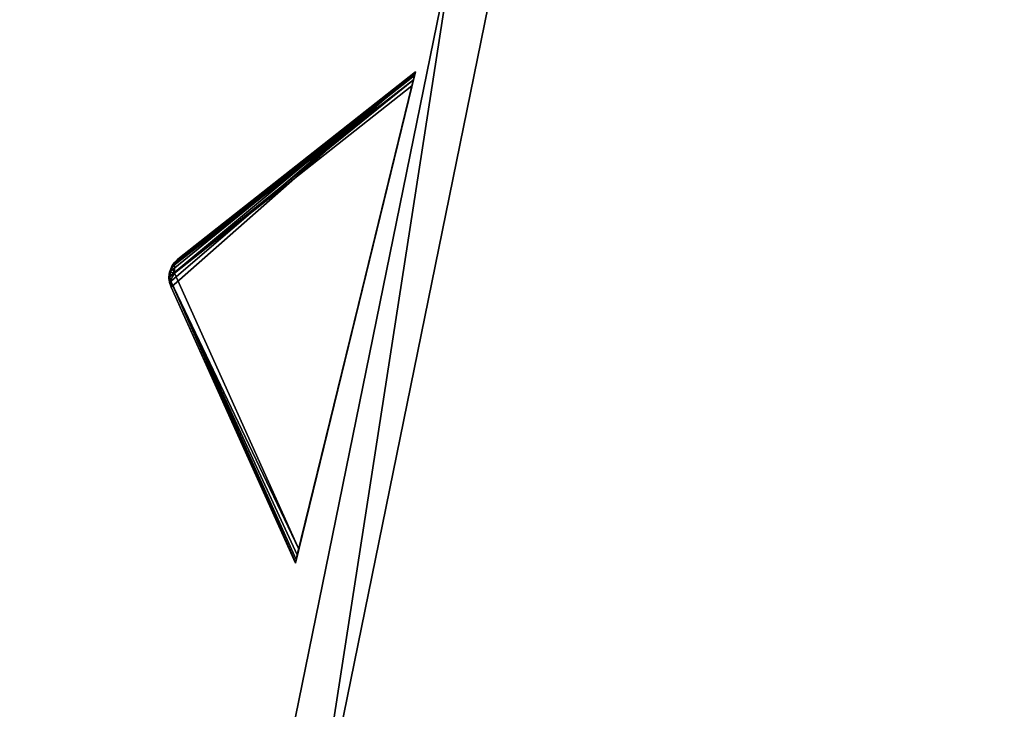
# Model space of a CAD drawing. Extents: x 0 to 712, y 0 to 712.
# Tile 147 of 256: x 85 to 127, y 396 to 425. Entities that reach past the tile are written whole.
import ezdxf

# ---------------------------------------------------------------- set-up
doc = ezdxf.new("R2010")
doc.units = 0
doc.header["$LTSCALE"] = 25.4
doc.layers.get('0').update_dxf_attribs({"color": 13, "linetype": 'CONTINUOUS'})

# ---------------------------------------------------------------- blocks, each defined once
blk = doc.blocks.new('GRUPUJ_12')
at = {"color": 0}
mesh = blk.add_polyface(dxfattribs=at)
corners = [(0, 334.731, 403.847), (1.997, 334.841, 403.847), (1.462, 391.844, 403.847), (7.718, 278.124, 403.847), (9.671, 278.553, 403.847), (24.417, 223.488, 403.847), (26.276, 224.224, 403.847), (49.663, 172.237, 403.847), (51.38, 173.263, 403.847), (82.804, 125.7, 403.847), (84.334, 126.988, 403.847), (122.98, 85.082, 403.847), (124.285, 86.599, 403.847), (145.389, 67.329, 403.847), (146.566, 68.945, 403.847), (169.152, 51.435, 403.847), (170.196, 53.141, 403.847), (220.124, 25.63, 403.847), (220.881, 27.482, 403.847), (274.575, 8.336, 403.847), (275.025, 10.285, 403.847), (331.094, 0, 403.847), (331.226, 1.996, 403.847), (388.22, 0.838, 403.847), (388.029, 2.829, 403.847), (443.963, 12.764, 403.847), (444.47, 10.83, 403.847), (497.579, 31.543, 403.847), (498.39, 29.714, 403.847), (547.489, 58.679, 403.847), (548.582, 57.004, 403.847), (592.399, 93.469, 403.847), (593.747, 91.992, 403.847), (631.147, 135.014, 403.847), (632.714, 133.772, 403.847), (662.728, 182.235, 403.847), (664.475, 181.261, 403.847), (686.326, 233.912, 403.847), (688.207, 233.23, 403.847), (701.329, 288.704, 403.847), (703.294, 288.333, 403.847), (707.348, 345.194, 403.847), (709.348, 345.143, 403.847), (3.451, 391.632, 403.847), (12.067, 447.982, 403.847), (13.996, 447.454, 403.847), (31.54, 501.693, 403.847), (33.36, 500.862, 403.847), (59.377, 551.584, 403.847), (61.039, 550.472, 403.847), (94.856, 596.363, 403.847), (96.318, 594.999, 403.847), (137.059, 634.872, 403.847), (138.283, 633.291, 403.847), (184.892, 666.112, 403.847), (185.847, 664.355, 403.847), (237.117, 689.274, 403.847), (237.778, 687.387, 403.847), (292.382, 703.759, 403.847), (292.732, 701.79, 403.847), (349.254, 709.192, 403.847), (349.284, 707.192, 403.847), (406.262, 705.431, 403.847), (405.97, 703.452, 403.847), (461.322, 690.668, 403.847), (461.927, 692.574, 403.847), (513.907, 669.17, 403.847), (514.81, 670.954, 403.847), (562.362, 639.515, 403.847), (563.54, 641.131, 403.847), (605.432, 602.471, 403.847), (606.854, 603.878, 403.847), (642.003, 558.999, 403.847), (643.632, 560.159, 403.847), (671.127, 510.222, 403.847), (672.921, 511.106, 403.847), (692.049, 457.406, 403.847), (693.962, 457.991, 403.847), (704.228, 401.918, 403.847), (706.21, 402.188, 403.847)]
mesh.append_faces([[corners[k] for k in face] for face in [(0, 1, 2), (1, 3, 4), (4, 5, 6), (6, 7, 8), (8, 9, 10), (10, 11, 12), (12, 13, 14), (14, 15, 16), (16, 17, 18), (18, 19, 20), (20, 21, 22), (22, 23, 24), (24, 23, 25), (25, 26, 27), (27, 28, 29), (29, 30, 31), (31, 32, 33), (33, 34, 35), (35, 36, 37), (37, 38, 39), (39, 40, 41), (2, 43, 44), (43, 2, 1), (44, 45, 46), (46, 47, 48), (48, 49, 50), (50, 51, 52), (52, 53, 54), (54, 55, 56), (56, 57, 58), (58, 59, 60), (60, 61, 62), (62, 64, 65), (65, 66, 67), (67, 68, 69), (69, 70, 71), (71, 72, 73), (73, 74, 75), (75, 76, 77), (77, 78, 79), (79, 41, 42)]], dxfattribs={"vtx0": -1, "vtx1": -1, "color": 0})
mesh.append_faces([[corners[k] for k in face] for face in [(1, 0, 3), (4, 3, 5), (6, 5, 7), (8, 7, 9), (10, 9, 11), (12, 11, 13), (14, 13, 15), (16, 15, 17), (18, 17, 19), (20, 19, 21), (22, 21, 23), (25, 23, 26), (27, 26, 28), (29, 28, 30), (31, 30, 32), (33, 32, 34), (35, 34, 36), (37, 36, 38), (39, 38, 40), (41, 40, 42), (44, 43, 45), (46, 45, 47), (48, 47, 49), (50, 49, 51), (52, 51, 53), (54, 53, 55), (56, 55, 57), (58, 57, 59), (60, 59, 61), (62, 61, 63), (62, 63, 64), (65, 64, 66), (67, 66, 68), (69, 68, 70), (71, 70, 72), (73, 72, 74), (75, 74, 76), (77, 76, 78), (79, 78, 41)]], dxfattribs={"vtx0": -1, "vtx2": -1, "color": 0})
mesh = blk.add_polyface(dxfattribs=at)
corners = [(1.462, 391.844, 383.847), (3.451, 391.632, 383.847), (1.997, 334.841, 383.847), (12.067, 447.982, 383.847), (13.996, 447.454, 383.847), (31.54, 501.693, 383.847), (33.36, 500.862, 383.847), (59.377, 551.584, 383.847), (61.039, 550.472, 383.847), (94.856, 596.363, 383.847), (96.318, 594.999, 383.847), (137.059, 634.872, 383.847), (138.283, 633.291, 383.847), (184.892, 666.112, 383.847), (185.847, 664.355, 383.847), (237.117, 689.274, 383.847), (237.778, 687.387, 383.847), (292.382, 703.759, 383.847), (292.732, 701.79, 383.847), (349.254, 709.192, 383.847), (349.284, 707.192, 383.847), (406.262, 705.431, 383.847), (405.97, 703.452, 383.847), (461.322, 690.668, 383.847), (461.927, 692.574, 383.847), (513.907, 669.17, 383.847), (514.81, 670.954, 383.847), (562.362, 639.515, 383.847), (563.54, 641.131, 383.847), (605.432, 602.471, 383.847), (606.854, 603.878, 383.847), (642.003, 558.999, 383.847), (643.632, 560.159, 383.847), (671.127, 510.222, 383.847), (672.921, 511.106, 383.847), (692.049, 457.406, 383.847), (693.962, 457.991, 383.847), (704.228, 401.918, 383.847), (706.21, 402.188, 383.847), (707.348, 345.194, 383.847), (709.348, 345.143, 383.847), (0, 334.731, 383.847), (7.718, 278.124, 383.847), (9.671, 278.553, 383.847), (24.417, 223.488, 383.847), (26.276, 224.224, 383.847), (49.663, 172.237, 383.847), (51.38, 173.263, 383.847), (82.804, 125.7, 383.847), (84.334, 126.988, 383.847), (122.98, 85.082, 383.847), (124.285, 86.599, 383.847), (145.389, 67.329, 383.847), (146.566, 68.945, 383.847), (169.152, 51.435, 383.847), (170.196, 53.141, 383.847), (220.124, 25.63, 383.847), (220.881, 27.482, 383.847), (274.575, 8.336, 383.847), (275.025, 10.285, 383.847), (331.094, 0, 383.847), (331.226, 1.996, 383.847), (388.22, 0.838, 383.847), (388.029, 2.829, 383.847), (443.963, 12.764, 383.847), (444.47, 10.83, 383.847), (497.579, 31.543, 383.847), (498.39, 29.714, 383.847), (547.489, 58.679, 383.847), (548.582, 57.004, 383.847), (592.399, 93.469, 383.847), (593.747, 91.992, 383.847), (631.147, 135.014, 383.847), (632.714, 133.772, 383.847), (662.728, 182.235, 383.847), (664.475, 181.261, 383.847), (686.326, 233.912, 383.847), (688.207, 233.23, 383.847), (701.329, 288.704, 383.847), (703.294, 288.333, 383.847)]
mesh.append_faces([[corners[k] for k in face] for face in [(1, 3, 4), (4, 5, 6), (6, 7, 8), (8, 9, 10), (10, 11, 12), (12, 13, 14), (14, 15, 16), (16, 17, 18), (18, 19, 20), (20, 21, 22), (22, 21, 23), (23, 24, 25), (25, 26, 27), (27, 28, 29), (29, 30, 31), (31, 32, 33), (33, 34, 35), (35, 36, 37), (37, 38, 39), (41, 2, 42), (42, 43, 44), (44, 45, 46), (46, 47, 48), (48, 49, 50), (50, 51, 52), (52, 53, 54), (54, 55, 56), (56, 57, 58), (58, 59, 60), (60, 61, 62), (62, 64, 65), (65, 66, 67), (67, 68, 69), (69, 70, 71), (71, 72, 73), (73, 74, 75), (75, 76, 77), (77, 78, 79), (79, 39, 40)]], dxfattribs={"vtx0": -1, "vtx1": -1, "color": 0})
mesh.append_faces([[corners[k] for k in face] for face in [(0, 1, 2), (1, 0, 3), (4, 3, 5), (6, 5, 7), (8, 7, 9), (10, 9, 11), (12, 11, 13), (14, 13, 15), (16, 15, 17), (18, 17, 19), (20, 19, 21), (23, 21, 24), (25, 24, 26), (27, 26, 28), (29, 28, 30), (31, 30, 32), (33, 32, 34), (35, 34, 36), (37, 36, 38), (39, 38, 40), (2, 41, 0), (42, 2, 43), (44, 43, 45), (46, 45, 47), (48, 47, 49), (50, 49, 51), (52, 51, 53), (54, 53, 55), (56, 55, 57), (58, 57, 59), (60, 59, 61), (62, 61, 63), (62, 63, 64), (65, 64, 66), (67, 66, 68), (69, 68, 70), (71, 70, 72), (73, 72, 74), (75, 74, 76), (77, 76, 78), (79, 78, 39)]], dxfattribs={"vtx0": -1, "vtx2": -1, "color": 0})
mesh = blk.add_polyface(dxfattribs=at)
corners = [(13.987, 284.721, 390.847), (9.244, 340.318, 390.847), (7.246, 340.238, 390.847), (15.946, 285.121, 390.847), (29.546, 231.005, 390.847), (31.416, 231.714, 390.847), (53.52, 180.48, 390.847), (55.252, 181.48, 390.847), (85.289, 134.455, 390.847), (86.838, 135.72, 390.847), (124.029, 94.122, 390.847), (125.355, 95.62, 390.847), (168.737, 60.526, 390.847), (169.806, 62.217, 390.847), (218.256, 34.537, 390.847), (219.04, 36.377, 390.847), (271.302, 16.828, 390.847), (271.781, 18.77, 390.847), (326.502, 7.857, 390.847), (326.663, 9.85, 390.847), (354.464, 6.73, 390.847), (354.464, 8.73, 390.847), (382.426, 7.857, 390.847), (382.265, 9.85, 390.847), (437.148, 18.77, 390.847), (437.626, 16.828, 390.847), (489.889, 36.377, 390.847), (490.672, 34.537, 390.847), (539.122, 62.217, 390.847), (540.191, 60.526, 390.847), (583.573, 95.62, 390.847), (584.899, 94.122, 390.847), (622.09, 135.72, 390.847), (623.639, 134.455, 390.847), (653.676, 181.48, 390.847), (655.408, 180.48, 390.847), (677.512, 231.714, 390.847), (679.382, 231.005, 390.847), (692.982, 285.121, 390.847), (694.941, 284.721, 390.847), (699.684, 340.318, 390.847), (701.682, 340.238, 390.847), (9.498, 396.116, 390.847), (11.483, 395.875, 390.847), (20.684, 450.911, 390.847), (22.605, 450.354, 390.847), (40.515, 503.201, 390.847), (42.322, 502.343, 390.847), (68.477, 551.632, 390.847), (70.123, 550.496, 390.847), (103.846, 594.952, 390.847), (105.289, 593.566, 390.847), (145.706, 632.036, 390.847), (146.908, 630.437, 390.847), (192.973, 661.926, 390.847), (193.902, 660.155, 390.847), (244.422, 683.846, 390.847), (245.055, 681.949, 390.847), (298.721, 697.23, 390.847), (299.042, 695.256, 390.847), (354.464, 701.73, 390.847), (354.464, 699.73, 390.847), (409.886, 695.256, 390.847), (410.207, 697.23, 390.847), (463.873, 681.949, 390.847), (464.506, 683.846, 390.847), (515.026, 660.155, 390.847), (515.955, 661.926, 390.847), (562.021, 630.437, 390.847), (563.222, 632.036, 390.847), (603.64, 593.566, 390.847), (605.082, 594.952, 390.847), (638.805, 550.496, 390.847), (640.451, 551.632, 390.847), (666.606, 502.343, 390.847), (668.413, 503.201, 390.847), (686.323, 450.354, 390.847), (688.244, 450.911, 390.847), (697.445, 395.875, 390.847), (699.43, 396.116, 390.847)]
mesh.append_faces([[corners[k] for k in face] for face in [(0, 1, 2), (1, 0, 3), (3, 4, 5), (5, 6, 7), (7, 8, 9), (9, 10, 11), (11, 12, 13), (13, 14, 15), (15, 16, 17), (17, 18, 19), (19, 20, 21), (21, 22, 23), (23, 22, 24), (24, 25, 26), (26, 27, 28), (28, 29, 30), (30, 31, 32), (32, 33, 34), (34, 35, 36), (36, 37, 38), (38, 39, 40), (42, 43, 44), (44, 45, 46), (46, 47, 48), (48, 49, 50), (50, 51, 52), (52, 53, 54), (54, 55, 56), (56, 57, 58), (58, 59, 60), (60, 62, 63), (63, 64, 65), (65, 66, 67), (67, 68, 69), (69, 70, 71), (71, 72, 73), (73, 74, 75), (75, 76, 77), (77, 78, 79), (79, 40, 41)]], dxfattribs={"vtx0": -1, "vtx1": -1, "color": 0})
mesh.append_faces([[corners[k] for k in face] for face in [(3, 0, 4), (5, 4, 6), (7, 6, 8), (9, 8, 10), (11, 10, 12), (13, 12, 14), (15, 14, 16), (17, 16, 18), (19, 18, 20), (21, 20, 22), (24, 22, 25), (26, 25, 27), (28, 27, 29), (30, 29, 31), (32, 31, 33), (34, 33, 35), (36, 35, 37), (38, 37, 39), (40, 39, 41), (1, 42, 2), (42, 1, 43), (44, 43, 45), (46, 45, 47), (48, 47, 49), (50, 49, 51), (52, 51, 53), (54, 53, 55), (56, 55, 57), (58, 57, 59), (60, 59, 61), (60, 61, 62), (63, 62, 64), (65, 64, 66), (67, 66, 68), (69, 68, 70), (71, 70, 72), (73, 72, 74), (75, 74, 76), (77, 76, 78), (79, 78, 40)]], dxfattribs={"vtx0": -1, "vtx2": -1, "color": 0})
mesh = blk.add_polyface(dxfattribs=at)
corners = [(9.498, 396.116, 383.847), (9.244, 340.318, 383.847), (7.246, 340.238, 383.847), (11.483, 395.875, 383.847), (20.684, 450.911, 383.847), (22.605, 450.354, 383.847), (40.515, 503.201, 383.847), (42.322, 502.343, 383.847), (68.477, 551.632, 383.847), (70.123, 550.496, 383.847), (103.846, 594.952, 383.847), (105.289, 593.566, 383.847), (145.706, 632.036, 383.847), (146.908, 630.437, 383.847), (192.973, 661.926, 383.847), (193.902, 660.155, 383.847), (244.422, 683.846, 383.847), (245.055, 681.949, 383.847), (298.721, 697.23, 383.847), (299.042, 695.256, 383.847), (354.464, 701.73, 383.847), (354.464, 699.73, 383.847), (410.207, 697.23, 383.847), (409.886, 695.256, 383.847), (463.873, 681.949, 383.847), (464.506, 683.846, 383.847), (515.026, 660.155, 383.847), (515.955, 661.926, 383.847), (562.021, 630.437, 383.847), (563.222, 632.036, 383.847), (603.64, 593.566, 383.847), (605.082, 594.952, 383.847), (638.805, 550.496, 383.847), (640.451, 551.632, 383.847), (666.606, 502.343, 383.847), (668.413, 503.201, 383.847), (686.323, 450.354, 383.847), (688.244, 450.911, 383.847), (697.445, 395.875, 383.847), (699.43, 396.116, 383.847), (699.684, 340.318, 383.847), (701.682, 340.238, 383.847), (13.987, 284.721, 383.847), (15.946, 285.121, 383.847), (29.546, 231.005, 383.847), (31.416, 231.714, 383.847), (53.52, 180.48, 383.847), (55.252, 181.48, 383.847), (85.289, 134.455, 383.847), (86.838, 135.72, 383.847), (124.029, 94.122, 383.847), (125.355, 95.62, 383.847), (168.737, 60.526, 383.847), (169.806, 62.217, 383.847), (218.256, 34.537, 383.847), (219.04, 36.377, 383.847), (271.302, 16.828, 383.847), (271.781, 18.77, 383.847), (326.502, 7.857, 383.847), (326.663, 9.85, 383.847), (354.464, 6.73, 383.847), (354.464, 8.73, 383.847), (382.265, 9.85, 383.847), (382.426, 7.857, 383.847), (437.148, 18.77, 383.847), (437.626, 16.828, 383.847), (489.889, 36.377, 383.847), (490.672, 34.537, 383.847), (539.122, 62.217, 383.847), (540.191, 60.526, 383.847), (583.573, 95.62, 383.847), (584.899, 94.122, 383.847), (622.09, 135.72, 383.847), (623.639, 134.455, 383.847), (653.676, 181.48, 383.847), (655.408, 180.48, 383.847), (677.512, 231.714, 383.847), (679.382, 231.005, 383.847), (692.982, 285.121, 383.847), (694.941, 284.721, 383.847)]
mesh.append_faces([[corners[k] for k in face] for face in [(0, 1, 2), (1, 0, 3), (3, 4, 5), (5, 6, 7), (7, 8, 9), (9, 10, 11), (11, 12, 13), (13, 14, 15), (15, 16, 17), (17, 18, 19), (19, 20, 21), (21, 22, 23), (23, 22, 24), (24, 25, 26), (26, 27, 28), (28, 29, 30), (30, 31, 32), (32, 33, 34), (34, 35, 36), (36, 37, 38), (38, 39, 40), (42, 43, 44), (44, 45, 46), (46, 47, 48), (48, 49, 50), (50, 51, 52), (52, 53, 54), (54, 55, 56), (56, 57, 58), (58, 59, 60), (60, 62, 63), (63, 64, 65), (65, 66, 67), (67, 68, 69), (69, 70, 71), (71, 72, 73), (73, 74, 75), (75, 76, 77), (77, 78, 79), (79, 40, 41)]], dxfattribs={"vtx0": -1, "vtx1": -1, "color": 0})
mesh.append_faces([[corners[k] for k in face] for face in [(3, 0, 4), (5, 4, 6), (7, 6, 8), (9, 8, 10), (11, 10, 12), (13, 12, 14), (15, 14, 16), (17, 16, 18), (19, 18, 20), (21, 20, 22), (24, 22, 25), (26, 25, 27), (28, 27, 29), (30, 29, 31), (32, 31, 33), (34, 33, 35), (36, 35, 37), (38, 37, 39), (40, 39, 41), (1, 42, 2), (42, 1, 43), (44, 43, 45), (46, 45, 47), (48, 47, 49), (50, 49, 51), (52, 51, 53), (54, 53, 55), (56, 55, 57), (58, 57, 59), (60, 59, 61), (60, 61, 62), (63, 62, 64), (65, 64, 66), (67, 66, 68), (69, 68, 70), (71, 70, 72), (73, 72, 74), (75, 74, 76), (77, 76, 78), (79, 78, 40)]], dxfattribs={"vtx0": -1, "vtx2": -1, "color": 0})
mesh = blk.add_polyface(dxfattribs=at)
corners = [(92.177, 343.66, 271.847), (94.175, 343.741, 271.847), (93.878, 385.871, 271.847), (97.269, 301.723, 271.847), (99.229, 302.123, 271.847), (109.022, 261.146, 271.847), (110.892, 261.855, 271.847), (127.132, 222.98, 271.847), (128.864, 223.98, 271.847), (151.13, 188.213, 271.847), (152.68, 189.478, 271.847), (180.394, 157.746, 271.847), (181.721, 159.243, 271.847), (214.167, 132.368, 271.847), (215.236, 134.058, 271.847), (251.573, 112.735, 271.847), (252.357, 114.575, 271.847), (291.644, 99.358, 271.847), (292.122, 101.3, 271.847), (333.342, 92.581, 271.847), (333.503, 94.575, 271.847), (354.464, 91.73, 271.847), (354.464, 93.73, 271.847), (375.587, 92.581, 271.847), (375.426, 94.575, 271.847), (416.806, 101.3, 271.847), (417.284, 99.358, 271.847), (456.571, 114.575, 271.847), (457.355, 112.735, 271.847), (493.692, 134.058, 271.847), (494.761, 132.368, 271.847), (527.208, 159.243, 271.847), (528.534, 157.746, 271.847), (556.249, 189.478, 271.847), (557.798, 188.213, 271.847), (580.064, 223.98, 271.847), (581.796, 222.98, 271.847), (598.036, 261.855, 271.847), (599.906, 261.146, 271.847), (609.7, 302.123, 271.847), (611.659, 301.723, 271.847), (614.753, 343.741, 271.847), (616.751, 343.66, 271.847), (615.05, 385.871, 271.847), (95.863, 385.63, 271.847), (102.328, 427.262, 271.847), (104.249, 426.706, 271.847), (117.308, 466.762, 271.847), (119.115, 465.904, 271.847), (138.431, 503.347, 271.847), (140.077, 502.211, 271.847), (165.148, 536.07, 271.847), (166.591, 534.685, 271.847), (196.769, 564.084, 271.847), (197.971, 562.485, 271.847), (232.474, 586.662, 271.847), (233.404, 584.891, 271.847), (271.339, 603.221, 271.847), (271.972, 601.324, 271.847), (312.356, 613.331, 271.847), (312.677, 611.357, 271.847), (354.464, 616.73, 271.847), (354.464, 614.73, 271.847), (396.251, 611.357, 271.847), (396.572, 613.331, 271.847), (436.956, 601.324, 271.847), (437.589, 603.221, 271.847), (475.524, 584.891, 271.847), (476.454, 586.662, 271.847), (510.957, 562.485, 271.847), (512.159, 564.084, 271.847), (542.337, 534.685, 271.847), (543.78, 536.07, 271.847), (568.851, 502.211, 271.847), (570.497, 503.347, 271.847), (589.813, 465.904, 271.847), (591.62, 466.762, 271.847), (604.679, 426.706, 271.847), (606.6, 427.262, 271.847), (613.065, 385.63, 271.847)]
mesh.append_faces([[corners[k] for k in face] for face in [(0, 1, 2), (1, 3, 4), (4, 5, 6), (6, 7, 8), (8, 9, 10), (10, 11, 12), (12, 13, 14), (14, 15, 16), (16, 17, 18), (18, 19, 20), (20, 21, 22), (22, 23, 24), (24, 23, 25), (25, 26, 27), (27, 28, 29), (29, 30, 31), (31, 32, 33), (33, 34, 35), (35, 36, 37), (37, 38, 39), (39, 40, 41), (2, 44, 45), (44, 2, 1), (45, 46, 47), (47, 48, 49), (49, 50, 51), (51, 52, 53), (53, 54, 55), (55, 56, 57), (57, 58, 59), (59, 60, 61), (61, 63, 64), (64, 65, 66), (66, 67, 68), (68, 69, 70), (70, 71, 72), (72, 73, 74), (74, 75, 76), (76, 77, 78), (78, 79, 43)]], dxfattribs={"vtx0": -1, "vtx1": -1, "color": 0})
mesh.append_faces([[corners[k] for k in face] for face in [(1, 0, 3), (4, 3, 5), (6, 5, 7), (8, 7, 9), (10, 9, 11), (12, 11, 13), (14, 13, 15), (16, 15, 17), (18, 17, 19), (20, 19, 21), (22, 21, 23), (25, 23, 26), (27, 26, 28), (29, 28, 30), (31, 30, 32), (33, 32, 34), (35, 34, 36), (37, 36, 38), (39, 38, 40), (41, 40, 42), (41, 42, 43), (45, 44, 46), (47, 46, 48), (49, 48, 50), (51, 50, 52), (53, 52, 54), (55, 54, 56), (57, 56, 58), (59, 58, 60), (61, 60, 62), (61, 62, 63), (64, 63, 65), (66, 65, 67), (68, 67, 69), (70, 69, 71), (72, 71, 73), (74, 73, 75), (76, 75, 77), (78, 77, 79), (43, 79, 41)]], dxfattribs={"vtx0": -1, "vtx2": -1, "color": 0})
mesh = blk.add_polyface(dxfattribs=at)
corners = [(93.878, 385.871, 264.847), (95.863, 385.63, 264.847), (94.175, 343.741, 264.847), (102.328, 427.262, 264.847), (104.249, 426.706, 264.847), (117.308, 466.762, 264.847), (119.115, 465.904, 264.847), (138.431, 503.347, 264.847), (140.077, 502.211, 264.847), (165.148, 536.07, 264.847), (166.591, 534.685, 264.847), (196.769, 564.084, 264.847), (197.971, 562.485, 264.847), (232.474, 586.662, 264.847), (233.404, 584.891, 264.847), (271.339, 603.221, 264.847), (271.972, 601.324, 264.847), (312.356, 613.331, 264.847), (312.677, 611.357, 264.847), (354.464, 616.73, 264.847), (354.464, 614.73, 264.847), (396.572, 613.331, 264.847), (396.251, 611.357, 264.847), (436.956, 601.324, 264.847), (437.589, 603.221, 264.847), (475.524, 584.891, 264.847), (476.454, 586.662, 264.847), (510.957, 562.485, 264.847), (512.159, 564.084, 264.847), (542.337, 534.685, 264.847), (543.78, 536.07, 264.847), (568.851, 502.211, 264.847), (570.497, 503.347, 264.847), (589.813, 465.904, 264.847), (591.62, 466.762, 264.847), (604.679, 426.706, 264.847), (606.6, 427.262, 264.847), (613.065, 385.63, 264.847), (615.05, 385.871, 264.847), (614.753, 343.741, 264.847), (92.177, 343.66, 264.847), (97.269, 301.723, 264.847), (99.229, 302.123, 264.847), (109.022, 261.146, 264.847), (110.892, 261.855, 264.847), (127.132, 222.98, 264.847), (128.864, 223.98, 264.847), (151.13, 188.213, 264.847), (152.68, 189.478, 264.847), (180.394, 157.746, 264.847), (181.721, 159.243, 264.847), (214.167, 132.368, 264.847), (215.236, 134.058, 264.847), (251.573, 112.735, 264.847), (252.357, 114.575, 264.847), (291.644, 99.358, 264.847), (292.122, 101.3, 264.847), (333.342, 92.581, 264.847), (333.503, 94.575, 264.847), (354.464, 91.73, 264.847), (354.464, 93.73, 264.847), (375.426, 94.575, 264.847), (375.587, 92.581, 264.847), (416.806, 101.3, 264.847), (417.284, 99.358, 264.847), (456.571, 114.575, 264.847), (457.355, 112.735, 264.847), (493.692, 134.058, 264.847), (494.761, 132.368, 264.847), (527.208, 159.243, 264.847), (528.534, 157.746, 264.847), (556.249, 189.478, 264.847), (557.798, 188.213, 264.847), (580.064, 223.98, 264.847), (581.796, 222.98, 264.847), (598.036, 261.855, 264.847), (599.906, 261.146, 264.847), (609.7, 302.123, 264.847), (611.659, 301.723, 264.847), (616.751, 343.66, 264.847)]
mesh.append_faces([[corners[k] for k in face] for face in [(1, 3, 4), (4, 5, 6), (6, 7, 8), (8, 9, 10), (10, 11, 12), (12, 13, 14), (14, 15, 16), (16, 17, 18), (18, 19, 20), (20, 21, 22), (22, 21, 23), (23, 24, 25), (25, 26, 27), (27, 28, 29), (29, 30, 31), (31, 32, 33), (33, 34, 35), (35, 36, 37), (37, 38, 39), (40, 2, 41), (41, 42, 43), (43, 44, 45), (45, 46, 47), (47, 48, 49), (49, 50, 51), (51, 52, 53), (53, 54, 55), (55, 56, 57), (57, 58, 59), (59, 61, 62), (62, 63, 64), (64, 65, 66), (66, 67, 68), (68, 69, 70), (70, 71, 72), (72, 73, 74), (74, 75, 76), (76, 77, 78), (78, 39, 79), (79, 39, 38)]], dxfattribs={"vtx0": -1, "vtx1": -1, "color": 0})
mesh.append_faces([[corners[k] for k in face] for face in [(0, 1, 2), (1, 0, 3), (4, 3, 5), (6, 5, 7), (8, 7, 9), (10, 9, 11), (12, 11, 13), (14, 13, 15), (16, 15, 17), (18, 17, 19), (20, 19, 21), (23, 21, 24), (25, 24, 26), (27, 26, 28), (29, 28, 30), (31, 30, 32), (33, 32, 34), (35, 34, 36), (37, 36, 38), (2, 40, 0), (41, 2, 42), (43, 42, 44), (45, 44, 46), (47, 46, 48), (49, 48, 50), (51, 50, 52), (53, 52, 54), (55, 54, 56), (57, 56, 58), (59, 58, 60), (59, 60, 61), (62, 61, 63), (64, 63, 65), (66, 65, 67), (68, 67, 69), (70, 69, 71), (72, 71, 73), (74, 73, 75), (76, 75, 77), (78, 77, 39)]], dxfattribs={"vtx0": -1, "vtx2": -1, "color": 0})
mesh = blk.add_polyface(dxfattribs=at)
corners = [(102.328, 427.262, 271.847), (93.878, 385.871, 264.847), (93.878, 385.871, 271.847), (102.328, 427.262, 264.847)]
mesh.append_faces([[corners[k] for k in face] for face in [(0, 1, 2), (1, 0, 3)]], dxfattribs={"vtx0": -1, "color": 0})
mesh = blk.add_polyface(dxfattribs=at)
corners = [(104.249, 426.706, 264.847), (95.863, 385.63, 271.847), (95.863, 385.63, 264.847), (104.249, 426.706, 271.847)]
mesh.append_faces([[corners[k] for k in face] for face in [(0, 1, 2), (1, 0, 3)]], dxfattribs={"vtx0": -1, "color": 0})
blk = doc.blocks.new('GRUPUJ_9')
at = {"color": 254}
mesh = blk.add_polyface(dxfattribs=at)
corners = [(102.098, 422.822, 276), (91.709, 413.66, 265.866), (96.996, 401.936, 276), (91.641, 413.87, 265.717), (91.621, 414.09, 265.625), (91.649, 414.309, 265.594), (91.725, 414.516, 265.625), (91.844, 414.701, 265.717), (92.001, 414.856, 265.866)]
mesh.append_faces([[corners[k] for k in face] for face in [(0, 1, 2), (7, 0, 8)]], dxfattribs={"vtx0": -1, "color": 254})
mesh.append_faces([[corners[k] for k in face] for face in [(1, 0, 3), (3, 0, 4), (4, 0, 5), (5, 0, 6), (6, 0, 7)]], dxfattribs={"vtx0": -1, "vtx1": -1, "color": 254})
mesh = blk.add_polyface(dxfattribs=at)
corners = [(91.852, 414.613, 136.41), (102.098, 422.822, 126.616), (102.088, 422.782, 126.357)]
mesh.append_faces([[corners[k] for k in face] for face in [(0, 1, 2)]], dxfattribs={"color": 254})
mesh = blk.add_polyface(dxfattribs=at)
corners = [(102.098, 422.822, 126.616), (91.852, 414.613, 136.41), (92.001, 414.856, 136.75)]
mesh.append_faces([[corners[k] for k in face] for face in [(0, 1, 2)]], dxfattribs={"color": 254})
mesh = blk.add_polyface(dxfattribs=at)
corners = [(102.088, 422.782, 126.357), (102.06, 422.665, 126.162), (91.852, 414.613, 136.41)]
mesh.append_faces([[corners[k] for k in face] for face in [(0, 1, 2)]], dxfattribs={"color": 254})
mesh = blk.add_polyface(dxfattribs=at)
corners = [(102.06, 422.665, 126.162), (102.013, 422.475, 126.041), (91.852, 414.613, 136.41)]
mesh.append_faces([[corners[k] for k in face] for face in [(0, 1, 2)]], dxfattribs={"color": 254})
mesh = blk.add_polyface(dxfattribs=at)
corners = [(102.013, 422.475, 126.041), (91.855, 414.258, 136.134), (91.852, 414.613, 136.41)]
mesh.append_faces([[corners[k] for k in face] for face in [(0, 1, 2)]], dxfattribs={"color": 254})
mesh = blk.add_polyface(dxfattribs=at)
corners = [(102.013, 422.475, 126.041), (101.952, 422.224, 126), (91.855, 414.258, 136.134)]
mesh.append_faces([[corners[k] for k in face] for face in [(0, 1, 2)]], dxfattribs={"color": 254})
mesh = blk.add_polyface(dxfattribs=at)
corners = [(92.001, 414.856, 136.75), (102.098, 422.822, 276), (102.098, 422.822, 126.616), (92.001, 414.856, 265.866)]
mesh.append_faces([[corners[k] for k in face] for face in [(0, 1, 2), (1, 0, 3)]], dxfattribs={"vtx0": -1, "color": 254})
mesh = blk.add_polyface(dxfattribs=at)
corners = [(97.005, 401.976, 126.357), (96.996, 401.936, 276), (96.996, 401.936, 126.616), (102.098, 422.822, 276), (97.034, 402.094, 126.162), (97.08, 402.283, 126.041), (97.142, 402.534, 126), (101.952, 422.224, 126), (102.013, 422.475, 126.041), (102.06, 422.665, 126.162), (102.088, 422.782, 126.357), (102.098, 422.822, 126.616)]
mesh.append_faces([[corners[k] for k in face] for face in [(0, 1, 2), (3, 10, 11)]], dxfattribs={"vtx0": -1, "color": 254})
mesh.append_faces([[corners[k] for k in face] for face in [(1, 0, 3)]], dxfattribs={"vtx0": -1, "vtx1": -1, "color": 254})
mesh.append_faces([[corners[k] for k in face] for face in [(3, 0, 4), (3, 4, 5), (3, 5, 6), (3, 6, 7), (3, 7, 8), (3, 8, 9), (3, 9, 10)]], dxfattribs={"vtx0": -1, "vtx2": -1, "color": 254})
mesh = blk.add_polyface(dxfattribs=at)
corners = [(101.952, 422.224, 126), (97.142, 402.534, 126), (91.855, 414.258, 136.134)]
mesh.append_faces([[corners[k] for k in face] for face in [(0, 1, 2)]], dxfattribs={"color": 254})
mesh = blk.add_polyface(dxfattribs=at)
corners = [(91.725, 414.516, 136.75), (91.621, 414.09, 136.75), (91.621, 414.09, 265.625)]
mesh.append_faces([[corners[k] for k in face] for face in [(0, 1, 2)]], dxfattribs={"color": 254})
mesh = blk.add_polyface(dxfattribs=at)
corners = [(91.725, 414.516, 136.75), (91.621, 414.09, 265.625), (91.649, 414.309, 265.594)]
mesh.append_faces([[corners[k] for k in face] for face in [(0, 1, 2)]], dxfattribs={"color": 254})
mesh = blk.add_polyface(dxfattribs=at)
corners = [(91.725, 414.516, 136.75), (91.742, 414.483, 136.507), (91.621, 414.09, 136.75)]
mesh.append_faces([[corners[k] for k in face] for face in [(0, 1, 2)]], dxfattribs={"color": 254})
mesh = blk.add_polyface(dxfattribs=at)
corners = [(91.742, 414.483, 136.507), (91.671, 414.303, 136.541), (91.621, 414.09, 136.75)]
mesh.append_faces([[corners[k] for k in face] for face in [(0, 1, 2)]], dxfattribs={"color": 254})
mesh = blk.add_polyface(dxfattribs=at)
corners = [(91.725, 414.516, 136.75), (91.649, 414.309, 265.594), (91.725, 414.516, 265.625)]
mesh.append_faces([[corners[k] for k in face] for face in [(0, 1, 2)]], dxfattribs={"color": 254})
mesh = blk.add_polyface(dxfattribs=at)
corners = [(91.742, 414.483, 136.507), (91.855, 414.258, 136.134), (91.671, 414.303, 136.541)]
mesh.append_faces([[corners[k] for k in face] for face in [(0, 1, 2)]], dxfattribs={"color": 254})
mesh = blk.add_polyface(dxfattribs=at)
corners = [(91.844, 414.701, 265.717), (91.761, 414.582, 136.75), (91.725, 414.516, 265.625)]
mesh.append_faces([[corners[k] for k in face] for face in [(0, 1, 2)]], dxfattribs={"color": 254})
mesh = blk.add_polyface(dxfattribs=at)
corners = [(91.761, 414.582, 136.75), (91.742, 414.483, 136.507), (91.725, 414.516, 136.75)]
mesh.append_faces([[corners[k] for k in face] for face in [(0, 1, 2)]], dxfattribs={"color": 254})
mesh = blk.add_polyface(dxfattribs=at)
corners = [(91.761, 414.582, 136.75), (91.725, 414.516, 136.75), (91.725, 414.516, 265.625)]
mesh.append_faces([[corners[k] for k in face] for face in [(0, 1, 2)]], dxfattribs={"color": 254})
mesh = blk.add_polyface(dxfattribs=at)
corners = [(92.001, 414.856, 136.75), (91.852, 414.613, 136.41), (91.742, 414.483, 136.507)]
mesh.append_faces([[corners[k] for k in face] for face in [(0, 1, 2)]], dxfattribs={"color": 254})
mesh = blk.add_polyface(dxfattribs=at)
corners = [(92.001, 414.856, 136.75), (91.742, 414.483, 136.507), (91.761, 414.582, 136.75)]
mesh.append_faces([[corners[k] for k in face] for face in [(0, 1, 2)]], dxfattribs={"color": 254})
mesh = blk.add_polyface(dxfattribs=at)
corners = [(91.852, 414.613, 136.41), (91.855, 414.258, 136.134), (91.742, 414.483, 136.507)]
mesh.append_faces([[corners[k] for k in face] for face in [(0, 1, 2)]], dxfattribs={"color": 254})
mesh = blk.add_polyface(dxfattribs=at)
corners = [(92.001, 414.856, 136.75), (91.761, 414.582, 136.75), (91.844, 414.701, 265.717)]
mesh.append_faces([[corners[k] for k in face] for face in [(0, 1, 2)]], dxfattribs={"color": 254})
mesh = blk.add_polyface(dxfattribs=at)
corners = [(92.001, 414.856, 265.866), (92.001, 414.856, 136.75), (91.844, 414.701, 265.717)]
mesh.append_faces([[corners[k] for k in face] for face in [(0, 1, 2)]], dxfattribs={"color": 254})
mesh = blk.add_polyface(dxfattribs=at)
corners = [(91.671, 414.303, 136.541), (91.652, 414.111, 136.507), (91.621, 414.09, 136.75)]
mesh.append_faces([[corners[k] for k in face] for face in [(0, 1, 2)]], dxfattribs={"color": 254})
mesh = blk.add_polyface(dxfattribs=at)
corners = [(91.652, 414.111, 136.507), (91.622, 414.015, 136.75), (91.621, 414.09, 136.75)]
mesh.append_faces([[corners[k] for k in face] for face in [(0, 1, 2)]], dxfattribs={"color": 254})
mesh = blk.add_polyface(dxfattribs=at)
corners = [(91.621, 414.09, 136.75), (91.622, 414.015, 136.75), (91.709, 413.66, 265.866)]
mesh.append_faces([[corners[k] for k in face] for face in [(0, 1, 2)]], dxfattribs={"color": 254})
mesh = blk.add_polyface(dxfattribs=at)
corners = [(91.621, 414.09, 136.75), (91.641, 413.87, 265.717), (91.621, 414.09, 265.625)]
mesh.append_faces([[corners[k] for k in face] for face in [(0, 1, 2)]], dxfattribs={"color": 254})
mesh = blk.add_polyface(dxfattribs=at)
corners = [(91.621, 414.09, 136.75), (91.709, 413.66, 265.866), (91.641, 413.87, 265.717)]
mesh.append_faces([[corners[k] for k in face] for face in [(0, 1, 2)]], dxfattribs={"color": 254})
mesh = blk.add_polyface(dxfattribs=at)
corners = [(91.652, 414.111, 136.507), (91.689, 413.945, 136.41), (91.622, 414.015, 136.75)]
mesh.append_faces([[corners[k] for k in face] for face in [(0, 1, 2)]], dxfattribs={"color": 254})
mesh = blk.add_polyface(dxfattribs=at)
corners = [(91.671, 414.303, 136.541), (91.855, 414.258, 136.134), (91.652, 414.111, 136.507)]
mesh.append_faces([[corners[k] for k in face] for face in [(0, 1, 2)]], dxfattribs={"color": 254})
mesh = blk.add_polyface(dxfattribs=at)
corners = [(91.855, 414.258, 136.134), (91.689, 413.945, 136.41), (91.652, 414.111, 136.507)]
mesh.append_faces([[corners[k] for k in face] for face in [(0, 1, 2)]], dxfattribs={"color": 254})
mesh = blk.add_polyface(dxfattribs=at)
corners = [(91.855, 414.258, 136.134), (97.142, 402.534, 126), (91.689, 413.945, 136.41)]
mesh.append_faces([[corners[k] for k in face] for face in [(0, 1, 2)]], dxfattribs={"color": 254})
mesh = blk.add_polyface(dxfattribs=at)
corners = [(91.622, 414.015, 136.75), (91.689, 413.945, 136.41), (91.709, 413.66, 136.75)]
mesh.append_faces([[corners[k] for k in face] for face in [(0, 1, 2)]], dxfattribs={"color": 254})
mesh = blk.add_polyface(dxfattribs=at)
corners = [(91.622, 414.015, 136.75), (91.709, 413.66, 136.75), (91.709, 413.66, 265.866)]
mesh.append_faces([[corners[k] for k in face] for face in [(0, 1, 2)]], dxfattribs={"color": 254})
mesh = blk.add_polyface(dxfattribs=at)
corners = [(91.689, 413.945, 136.41), (97.08, 402.283, 126.041), (97.034, 402.094, 126.162)]
mesh.append_faces([[corners[k] for k in face] for face in [(0, 1, 2)]], dxfattribs={"color": 254})
mesh = blk.add_polyface(dxfattribs=at)
corners = [(91.689, 413.945, 136.41), (97.142, 402.534, 126), (97.08, 402.283, 126.041)]
mesh.append_faces([[corners[k] for k in face] for face in [(0, 1, 2)]], dxfattribs={"color": 254})
mesh = blk.add_polyface(dxfattribs=at)
corners = [(91.689, 413.945, 136.41), (97.005, 401.976, 126.357), (91.709, 413.66, 136.75)]
mesh.append_faces([[corners[k] for k in face] for face in [(0, 1, 2)]], dxfattribs={"color": 254})
mesh = blk.add_polyface(dxfattribs=at)
corners = [(91.689, 413.945, 136.41), (97.034, 402.094, 126.162), (97.005, 401.976, 126.357)]
mesh.append_faces([[corners[k] for k in face] for face in [(0, 1, 2)]], dxfattribs={"color": 254})
mesh = blk.add_polyface(dxfattribs=at)
corners = [(91.709, 413.66, 265.866), (96.996, 401.936, 126.616), (96.996, 401.936, 276), (91.709, 413.66, 136.75)]
mesh.append_faces([[corners[k] for k in face] for face in [(0, 1, 2), (1, 0, 3)]], dxfattribs={"vtx0": -1, "color": 254})
mesh = blk.add_polyface(dxfattribs=at)
corners = [(91.709, 413.66, 136.75), (97.005, 401.976, 126.357), (96.996, 401.936, 126.616)]
mesh.append_faces([[corners[k] for k in face] for face in [(0, 1, 2)]], dxfattribs={"color": 254})
blk = doc.blocks.new('CRISTAL-L-7631-7630_STL')
at = {"color": 0}
blk.add_blockref('GRUPUJ_9', (144.99, -356.06, 144.219), dxfattribs=at)
at = {"color": 8}
blk.add_blockref('GRUPUJ_12', (146.534, -354.23, 165.372), dxfattribs=at)
blk = doc.blocks.new('GRUPUJ_11')
at = {"color": 0}
blk.add_blockref('CRISTAL-L-7631-7630_STL', (-144.99, 356.06, -7.219), dxfattribs=at)

msp = doc.modelspace()

# ---------------------------------------------------------------- block references
at = {"color": 0}
msp.add_blockref('GRUPUJ_11', (0, 0), dxfattribs=at)

doc.saveas('drawing.dxf')
